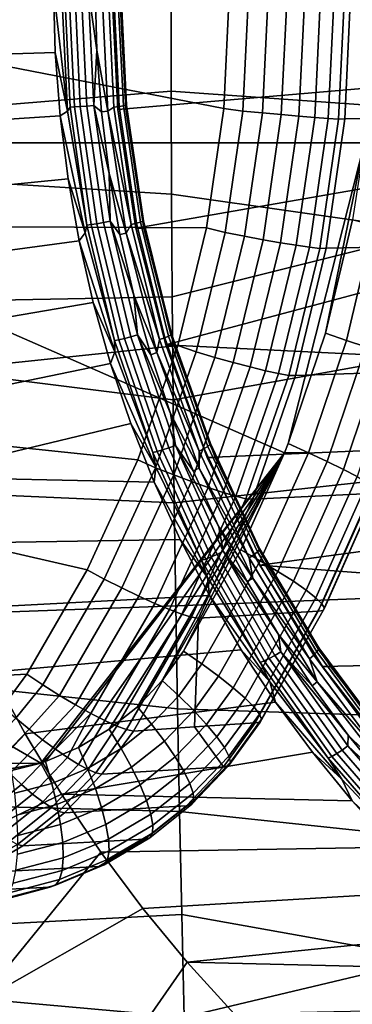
# Model space of a CAD drawing. Header units: metres. Extents: x -25 to 132, y -25 to 47.
# Tile 122 of 153: x 108.99 to 111.45, y -7.53 to -0.23. Entities that reach past the tile are written whole.
import ezdxf

# ---------------------------------------------------------------- set-up
doc = ezdxf.new("R2010")
doc.units = ezdxf.units.M
doc.layers.add('solid_12_061_031_XXX', color=7, linetype='CONTINUOUS')

msp = doc.modelspace()

# ---------------------------------------------------------------- linework, layer by layer
at = {"layer": 'solid_12_061_031_XXX'}
for points in [[(111.543243, -1.144053, 157.619675), (105.713997, -1.14501, 155.925186), (105.712578, 1.156506, 155.924835), (111.541809, 1.155554, 157.619293)], [(110.112045, -0.762275, 98.890549), (110.111069, 0, 98.893654), (104.831116, 0, 97.549614), (104.832008, -1.193828, 97.540985)], [(110.502136, -0.891467, 162.154953), (110.544884, 0.000455, 162.164154), (105.96682, -0.006978, 161.020294)], [(109.241875, 0, 74.82209), (109.254402, -0.475468, 74.82592), (107.580727, -0.527433, 74.314224), (107.568344, 0, 74.31044)], [(109.344513, -0.910515, 74.644325), (109.254402, -0.475468, 74.82592), (109.241875, 0, 74.82209)], [(109.344513, -0.910515, 74.644325), (109.241875, 0, 74.82209), (109.300354, 0, 74.630829)], [(109.344513, -0.910515, 74.644325), (109.300354, 0, 74.630829), (109.322006, 0, 74.583313), (109.363419, -0.881486, 74.595978)], [(109.355255, 0, 74.542992), (109.396576, -0.879525, 74.555626), (109.363419, -0.881486, 74.595978), (109.322006, 0, 74.583313)], [(109.397812, 0, 74.512665), (109.438988, -0.876405, 74.525253), (109.396576, -0.879525, 74.555626), (109.355255, 0, 74.542992)], [(109.446777, 0, 74.494392), (109.487762, -0.872339, 74.50692), (109.438988, -0.876405, 74.525253), (109.397812, 0, 74.512665)], [(109.498802, 0, 74.489433), (109.539566, -0.867605, 74.501892), (109.487762, -0.872339, 74.50692), (109.446777, 0, 74.494392)], [(109.498802, 0, 74.489433), (109.550087, 0, 74.498039), (109.561478, -0.45777, 74.501518)], [(109.498802, 0, 74.489433), (109.561478, -0.45777, 74.501518), (109.539566, -0.867605, 74.501892)], [(109.5979, 0, 74.512657), (109.643326, -0.910455, 74.526543), (109.561478, -0.45777, 74.501518), (109.550087, 0, 74.498039)], [(112.055977, -0.90138, 99.373268), (112.056396, 0, 99.377914), (110.111069, 0, 98.893654), (110.112045, -0.762275, 98.890549)], [(110.643982, -0.909773, 162.176163), (110.687805, 0.000047, 162.185532), (110.544884, 0.000455, 162.164154), (110.502136, -0.891467, 162.154953)], [(110.787857, -0.92341, 162.169632), (110.832329, 0.000047, 162.179062), (110.687805, 0.000047, 162.185532), (110.643982, -0.909773, 162.176163)], [(110.927856, -0.936107, 162.135483), (110.972923, 0.000048, 162.144974), (110.832329, 0.000047, 162.179062), (110.787857, -0.92341, 162.169632)], [(111.058784, -0.947392, 162.074982), (111.104347, 0.000049, 162.084518), (110.972923, 0.000048, 162.144974), (110.927856, -0.936107, 162.135483)], [(111.175758, -0.956845, 161.990387), (111.221725, 0.000049, 161.999954), (111.104347, 0.000049, 162.084518), (111.058784, -0.947392, 162.074982)], [(111.274429, -0.964113, 161.884842), (111.320686, 0.00005, 161.894424), (111.221725, 0.000049, 161.999954), (111.175758, -0.956845, 161.990387)], [(111.351128, -0.968928, 161.762283), (111.397545, 0.00005, 161.771866), (111.320686, 0.00005, 161.894424), (111.274429, -0.964113, 161.884842)], [(111.351128, -0.968928, 161.762283), (111.397957, -0.966674, 161.646027), (111.443817, 0.001667, 161.656204), (111.397545, 0.00005, 161.771866)], [(111.443817, 0.001667, 161.656204), (111.397957, -0.966674, 161.646027), (112.246117, -0.958252, 158.879761), (112.290466, -0.000013, 158.89209)], [(110.374092, -1.775761, 162.127151), (110.502136, -0.891467, 162.154953), (105.96682, -0.006978, 161.020294), (105.967194, -1.753115, 161.018799)], [(109.645416, 0, 74.534309), (109.688087, -0.879986, 74.547356), (109.643326, -0.910455, 74.526543), (109.5979, 0, 74.512657)], [(109.685738, 0, 74.567558), (109.72818, -0.875101, 74.580536), (109.688087, -0.879986, 74.547356), (109.645416, 0, 74.534309)], [(109.775482, -0.893718, 74.776085), (109.73069, 0, 74.76239), (109.672218, 0, 74.953651), (109.717857, -0.898534, 74.967606)], [(111.776085, 0, 75.59687), (111.815399, -0.716537, 75.608894), (109.717857, -0.898534, 74.967606), (109.672218, 0, 74.953651)], [(109.716064, 0, 74.610115), (109.758308, -0.870908, 74.623032), (109.72818, -0.875101, 74.580536), (109.685738, 0, 74.567558)], [(109.734337, 0, 74.659081), (109.776421, -0.867692, 74.671951), (109.758308, -0.870908, 74.623032), (109.716064, 0, 74.610115)], [(109.781281, -0.865673, 74.723946), (109.739296, 0, 74.711105), (109.73069, 0, 74.76239), (109.775482, -0.893718, 74.776085)], [(109.739296, 0, 74.711105), (109.781281, -0.865673, 74.723946), (109.776421, -0.867692, 74.671951), (109.734337, 0, 74.659081)], [(109.254402, -0.475468, 74.82592), (109.289925, -0.945825, 74.836777), (107.617867, -1.053815, 74.325577), (107.580727, -0.527433, 74.314224)], [(109.344513, -0.910515, 74.644325), (109.289925, -0.945825, 74.836777), (109.254402, -0.475468, 74.82592)], [(109.539566, -0.867605, 74.501892), (109.561478, -0.45777, 74.501518), (109.595764, -0.915658, 74.512009)], [(109.643326, -0.910455, 74.526543), (109.595764, -0.915658, 74.512009), (109.561478, -0.45777, 74.501518)], [(111.815399, -0.716537, 75.608894), (111.928574, -1.414037, 75.643494), (109.850891, -1.777645, 75.008278), (109.717857, -0.898534, 74.967606)], [(104.832008, -1.193828, 97.540985), (110.114998, -1.524828, 98.881218), (110.112045, -0.762275, 98.890549)], [(112.054352, -1.802647, 99.359268), (112.055977, -0.90138, 99.373268), (110.112045, -0.762275, 98.890549), (110.114998, -1.524828, 98.881218)], [(109.487762, -0.872339, 74.50692), (109.610313, -1.736277, 74.544388), (109.562111, -1.74437, 74.562889), (109.438988, -0.876405, 74.525253)], [(109.539566, -0.867605, 74.501892), (109.661453, -1.726854, 74.539154), (109.610313, -1.736277, 74.544388), (109.487762, -0.872339, 74.50692)], [(109.539566, -0.867605, 74.501892), (109.595764, -0.915658, 74.512009), (109.653008, -1.372061, 74.529503)], [(109.539566, -0.867605, 74.501892), (109.653008, -1.372061, 74.529503), (109.661453, -1.726854, 74.539154)], [(109.72818, -0.875101, 74.580536), (109.855064, -1.741223, 74.619324), (109.815689, -1.750942, 74.586365), (109.688087, -0.879986, 74.547356)], [(109.758308, -0.870908, 74.623032), (109.884583, -1.732879, 74.661636), (109.855064, -1.741223, 74.619324), (109.72818, -0.875101, 74.580536)], [(109.776421, -0.867692, 74.671951), (109.902229, -1.72648, 74.710411), (109.884583, -1.732879, 74.661636), (109.758308, -0.870908, 74.623032)], [(109.781281, -0.865673, 74.723946), (109.775482, -0.893718, 74.776085), (109.906807, -1.722463, 74.762321)], [(109.781281, -0.865673, 74.723946), (109.906807, -1.722463, 74.762321), (109.902229, -1.72648, 74.710411), (109.776421, -0.867692, 74.671951)], [(109.289925, -0.945825, 74.836777), (109.348442, -1.411071, 74.854668), (107.679611, -1.577331, 74.344452), (107.617867, -1.053815, 74.325577)], [(109.487251, -1.754483, 74.633842), (109.476532, -1.811687, 74.684692), (109.289925, -0.945825, 74.836777), (109.344513, -0.910515, 74.644325)], [(109.476532, -1.811687, 74.684692), (109.348442, -1.411071, 74.854668), (109.289925, -0.945825, 74.836777)], [(109.344513, -0.910515, 74.644325), (109.363419, -0.881486, 74.595978), (109.487251, -1.754483, 74.633842)], [(109.396576, -0.879525, 74.555626), (109.520134, -1.75058, 74.593407), (109.487251, -1.754483, 74.633842), (109.363419, -0.881486, 74.595978)], [(109.438988, -0.876405, 74.525253), (109.562111, -1.74437, 74.562889), (109.520134, -1.75058, 74.593407), (109.396576, -0.879525, 74.555626)], [(109.643326, -0.910455, 74.526543), (109.779892, -1.814938, 74.568298), (109.653008, -1.372061, 74.529503), (109.595764, -0.915658, 74.512009)], [(109.688087, -0.879986, 74.547356), (109.815689, -1.750942, 74.586365), (109.643326, -0.910455, 74.526543)], [(109.815689, -1.750942, 74.586365), (109.779892, -1.814938, 74.568298), (109.643326, -0.910455, 74.526543)], [(109.909363, -1.777645, 74.817017), (109.775482, -0.893718, 74.776085), (109.717857, -0.898534, 74.967606), (109.850891, -1.777645, 75.008278)], [(109.906807, -1.722463, 74.762321), (109.775482, -0.893718, 74.776085), (109.909363, -1.777645, 74.817017)], [(110.512886, -1.810985, 162.147949), (110.643982, -0.909773, 162.176163), (110.502136, -0.891467, 162.154953), (110.374092, -1.775761, 162.127151)], [(110.654823, -1.838111, 162.14122), (110.787857, -0.92341, 162.169632), (110.643982, -0.909773, 162.176163), (110.512886, -1.810985, 162.147949)], [(110.793076, -1.863361, 162.106903), (110.927856, -0.936107, 162.135483), (110.787857, -0.92341, 162.169632), (110.654823, -1.838111, 162.14122)], [(110.922493, -1.885795, 162.046265), (111.058784, -0.947392, 162.074982), (110.927856, -0.936107, 162.135483), (110.793076, -1.863361, 162.106903)], [(111.038254, -1.90458, 161.961578), (111.175758, -0.956845, 161.990387), (111.058784, -0.947392, 162.074982), (110.922493, -1.885795, 162.046265)], [(111.136063, -1.919015, 161.855957), (111.274429, -0.964113, 161.884842), (111.175758, -0.956845, 161.990387), (111.038254, -1.90458, 161.961578)], [(111.21228, -1.928565, 161.733368), (111.351128, -0.968928, 161.762283), (111.274429, -0.964113, 161.884842), (111.136063, -1.919015, 161.855957)], [(111.21228, -1.928565, 161.733368), (111.260345, -1.926922, 161.615295), (111.397957, -0.966674, 161.646027), (111.351128, -0.968928, 161.762283)], [(111.260345, -1.926922, 161.615295), (112.113449, -1.90764, 158.842972), (112.246117, -0.958252, 158.879761), (111.397957, -0.966674, 161.646027)], [(105.713997, -1.14501, 155.925186), (110.952614, -3.441798, 157.459381), (109.146561, -5.742649, 156.976151), (105.196716, -3.446609, 155.805695)], [(110.979568, -3.373599, 157.466629), (110.952614, -3.441798, 157.459381), (105.713997, -1.14501, 155.925186), (111.543243, -1.144053, 157.619675)], [(111.255539, -2.556159, 157.541168), (110.979568, -3.373599, 157.466629), (111.543243, -1.144053, 157.619675)], [(111.255539, -2.556159, 157.541168), (111.543243, -1.144053, 157.619675), (111.454124, -1.716454, 157.595261)], [(104.832008, -1.193828, 97.540985), (104.834679, -2.386821, 97.515106), (110.119904, -2.287604, 98.865669), (110.114998, -1.524828, 98.881218)], [(109.779892, -1.814938, 74.568298), (109.733116, -1.825309, 74.553993), (109.653008, -1.372061, 74.529503)], [(109.661453, -1.726854, 74.539154), (109.653008, -1.372061, 74.529503), (109.733116, -1.825309, 74.553993)], [(109.348442, -1.411071, 74.854668), (109.429955, -1.871205, 74.879585), (107.765869, -2.097167, 74.370827), (107.679611, -1.577331, 74.344452)], [(109.476532, -1.811687, 74.684692), (109.429955, -1.871205, 74.879585), (109.348442, -1.411071, 74.854668)], [(111.928574, -1.414037, 75.643494), (112.117027, -2.096396, 75.701111), (110.072746, -2.641977, 75.076111), (109.850891, -1.777645, 75.008278)], [(112.054352, -1.802647, 99.359268), (110.114998, -1.524828, 98.881218), (110.119904, -2.287604, 98.865669)], [(109.520134, -1.75058, 74.593407), (109.724754, -2.604776, 74.65596), (109.692329, -2.610584, 74.696533), (109.487251, -1.754483, 74.633842)], [(109.562111, -1.74437, 74.562889), (109.765999, -2.595536, 74.625229), (109.724754, -2.604776, 74.65596), (109.520134, -1.75058, 74.593407)], [(109.610313, -1.736277, 74.544388), (109.813255, -2.583494, 74.606438), (109.765999, -2.595536, 74.625229), (109.562111, -1.74437, 74.562889)], [(109.661453, -1.726854, 74.539154), (109.863297, -2.569473, 74.600868), (109.813255, -2.583494, 74.606438), (109.610313, -1.736277, 74.544388)], [(109.661453, -1.726854, 74.539154), (109.733116, -1.825309, 74.553993), (109.835854, -2.273748, 74.585403)], [(109.661453, -1.726854, 74.539154), (109.835854, -2.273748, 74.585403), (109.863297, -2.569473, 74.600868)], [(109.815689, -1.750942, 74.586365), (110.026894, -2.603931, 74.65094), (109.779892, -1.814938, 74.568298)], [(109.855064, -1.741223, 74.619324), (110.065094, -2.589478, 74.68354), (110.026894, -2.603931, 74.65094), (109.815689, -1.750942, 74.586365)], [(109.884583, -1.732879, 74.661636), (110.093613, -2.577069, 74.72554), (110.065094, -2.589478, 74.68354), (109.855064, -1.741223, 74.619324)], [(109.902229, -1.72648, 74.710411), (110.110489, -2.567553, 74.774078), (110.093613, -2.577069, 74.72554), (109.884583, -1.732879, 74.661636)], [(109.906807, -1.722463, 74.762321), (110.114571, -2.561579, 74.825844), (110.110489, -2.567553, 74.774078), (109.902229, -1.72648, 74.710411)], [(109.906807, -1.722463, 74.762321), (109.909363, -1.777645, 74.817017), (110.114571, -2.561579, 74.825844)], [(111.411209, -2.610337, 157.602493), (111.255539, -2.556159, 157.541168), (111.454124, -1.716454, 157.595261), (111.614227, -1.753589, 157.657928)], [(110.161568, -2.646123, 162.080215), (110.374092, -1.775761, 162.127151), (105.967194, -1.753115, 161.018799), (105.967979, -3.086209, 161.015671)], [(109.692329, -2.610584, 74.696533), (109.695061, -2.694268, 74.751503), (109.429955, -1.871205, 74.879585), (109.476532, -1.811687, 74.684692)], [(109.476532, -1.811687, 74.684692), (109.487251, -1.754483, 74.633842), (109.692329, -2.610584, 74.696533)], [(109.779892, -1.814938, 74.568298), (110.006355, -2.700388, 74.637535), (109.835854, -2.273748, 74.585403), (109.733116, -1.825309, 74.553993)], [(110.026894, -2.603931, 74.65094), (110.006355, -2.700388, 74.637535), (109.779892, -1.814938, 74.568298)], [(110.130875, -2.642095, 74.884743), (109.909363, -1.777645, 74.817017), (109.850891, -1.777645, 75.008278), (110.072746, -2.641977, 75.076111)], [(110.114571, -2.561579, 74.825844), (109.909363, -1.777645, 74.817017), (110.130875, -2.642095, 74.884743)], [(112.054352, -1.802647, 99.359268), (110.119904, -2.287604, 98.865669), (110.126785, -3.050572, 98.843887), (112.05175, -2.703562, 99.335976)], [(110.296242, -2.695065, 162.100449), (110.512886, -1.810985, 162.147949), (110.374092, -1.775761, 162.127151), (110.161568, -2.646123, 162.080215)], [(110.434998, -2.735389, 162.093369), (110.654823, -1.838111, 162.14122), (110.512886, -1.810985, 162.147949), (110.296242, -2.695065, 162.100449)], [(111.761597, -1.785884, 157.748657), (111.554916, -2.65839, 157.692093), (111.411209, -2.610337, 157.602493), (111.614227, -1.753589, 157.657928)], [(109.429955, -1.871205, 74.879585), (109.535034, -2.328061, 74.911713), (107.876442, -2.612079, 74.404633), (107.765869, -2.097167, 74.370827)], [(109.695061, -2.694268, 74.751503), (109.535034, -2.328061, 74.911713), (109.429955, -1.871205, 74.879585)], [(110.570358, -2.772908, 162.058746), (110.793076, -1.863361, 162.106903), (110.654823, -1.838111, 162.14122), (110.434998, -2.735389, 162.093369)], [(110.697281, -2.806227, 161.997849), (110.922493, -1.885795, 162.046265), (110.793076, -1.863361, 162.106903), (110.570358, -2.772908, 162.058746)], [(110.81105, -2.834107, 161.912949), (111.038254, -1.90458, 161.961578), (110.922493, -1.885795, 162.046265), (110.697281, -2.806227, 161.997849)], [(110.90744, -2.85551, 161.807205), (111.136063, -1.919015, 161.855957), (111.038254, -1.90458, 161.961578), (110.81105, -2.834107, 161.912949)], [(110.982849, -2.86964, 161.68457), (111.21228, -1.928565, 161.733368), (111.136063, -1.919015, 161.855957), (110.90744, -2.85551, 161.807205)], [(110.982849, -2.86964, 161.68457), (111.032234, -2.869951, 161.563522), (111.260345, -1.926922, 161.615295), (111.21228, -1.928565, 161.733368)], [(111.032234, -2.869951, 161.563522), (111.893623, -2.839407, 158.782364), (112.113449, -1.90764, 158.842972), (111.260345, -1.926922, 161.615295)], [(112.117027, -2.096396, 75.701111), (112.378105, -2.756288, 75.78093), (110.072746, -2.641977, 75.076111)], [(104.834679, -2.386821, 97.515106), (110.126785, -3.050572, 98.843887), (110.119904, -2.287604, 98.865669)], [(109.535034, -2.328061, 74.911713), (109.66349, -2.781028, 74.950989), (108.011002, -3.120542, 74.44577), (107.876442, -2.612079, 74.404633)], [(109.695061, -2.694268, 74.751503), (109.66349, -2.781028, 74.950989), (109.535034, -2.328061, 74.911713)], [(110.006355, -2.700388, 74.637535), (109.960876, -2.715818, 74.623627), (109.835854, -2.273748, 74.585403)], [(109.863297, -2.569473, 74.600868), (109.835854, -2.273748, 74.585403), (109.960876, -2.715818, 74.623627)], [(104.834679, -2.386821, 97.515106), (104.839127, -3.578793, 97.472), (110.135628, -3.813697, 98.81588), (110.126785, -3.050572, 98.843887)], [(109.724754, -2.604776, 74.65596), (110.008446, -3.433887, 74.742699), (109.976654, -3.441543, 74.783463), (109.692329, -2.610584, 74.696533)], [(109.695061, -2.694268, 74.751503), (109.692329, -2.610584, 74.696533), (109.976654, -3.441543, 74.783463)], [(109.765999, -2.595536, 74.625229), (110.048691, -3.421705, 74.711655), (110.008446, -3.433887, 74.742699), (109.724754, -2.604776, 74.65596)], [(109.813255, -2.583494, 74.606438), (110.094635, -3.40583, 74.692459), (110.048691, -3.421705, 74.711655), (109.765999, -2.595536, 74.625229)], [(109.863297, -2.569473, 74.600868), (110.14315, -3.387346, 74.686424), (110.094635, -3.40583, 74.692459), (109.813255, -2.583494, 74.606438)], [(109.863297, -2.569473, 74.600868), (109.960876, -2.715818, 74.623627), (110.10778, -3.150207, 74.668541)], [(109.863297, -2.569473, 74.600868), (110.10778, -3.150207, 74.668541), (110.14315, -3.387346, 74.686424)], [(110.026894, -2.603931, 74.65094), (110.319534, -3.4302, 74.74041), (110.006355, -2.700388, 74.637535)], [(110.065094, -2.589478, 74.68354), (110.356117, -3.41116, 74.772514), (110.319534, -3.4302, 74.74041), (110.026894, -2.603931, 74.65094)], [(110.093613, -2.577069, 74.72554), (110.383232, -3.394814, 74.814095), (110.356117, -3.41116, 74.772514), (110.065094, -2.589478, 74.68354)], [(110.110489, -2.567553, 74.774078), (110.39904, -3.382278, 74.862305), (110.383232, -3.394814, 74.814095), (110.093613, -2.577069, 74.72554)], [(110.114571, -2.561579, 74.825844), (110.402458, -3.374409, 74.913857), (110.39904, -3.382278, 74.862305), (110.110489, -2.567553, 74.774078)], [(110.114571, -2.561579, 74.825844), (110.130875, -2.642095, 74.884743), (110.402458, -3.374409, 74.913857)], [(111.129318, -3.44315, 157.526154), (110.979568, -3.373599, 157.466629), (111.255539, -2.556159, 157.541168), (111.411209, -2.610337, 157.602493)], [(111.554916, -2.65839, 157.692093), (111.26796, -3.506504, 157.614212), (111.129318, -3.44315, 157.526154), (111.411209, -2.610337, 157.602493)], [(109.866074, -3.494462, 162.013351), (110.161568, -2.646123, 162.080215), (105.967979, -3.086209, 161.015671)], [(109.976654, -3.441543, 74.783463), (109.997864, -3.549203, 74.844078), (109.66349, -2.781028, 74.950989), (109.695061, -2.694268, 74.751503)], [(109.996483, -3.553709, 162.033066), (110.296242, -2.695065, 162.100449), (110.161568, -2.646123, 162.080215), (109.866074, -3.494462, 162.013351)], [(110.130836, -3.606802, 162.025436), (110.434998, -2.735389, 162.093369), (110.296242, -2.695065, 162.100449), (109.996483, -3.553709, 162.033066)], [(110.437576, -3.477598, 74.978508), (110.130875, -2.642095, 74.884743), (110.072746, -2.641977, 75.076111), (110.379105, -3.477598, 75.169769)], [(112.378105, -2.756288, 75.78093), (112.706573, -3.377209, 75.881348), (110.379105, -3.477598, 75.169769), (110.072746, -2.641977, 75.076111)], [(110.402458, -3.374409, 74.913857), (110.130875, -2.642095, 74.884743), (110.437576, -3.477598, 74.978508)], [(111.68071, -2.703265, 157.806778), (111.389069, -3.565654, 157.727463), (111.26796, -3.506504, 157.614212), (111.554916, -2.65839, 157.692093)], [(110.006355, -2.700388, 74.637535), (110.319901, -3.5556, 74.733398), (110.10778, -3.150207, 74.668541), (109.960876, -2.715818, 74.623627)], [(110.319534, -3.4302, 74.74041), (110.319901, -3.5556, 74.733398), (110.006355, -2.700388, 74.637535)], [(112.05175, -2.703562, 99.335976), (110.126785, -3.050572, 98.843887), (110.135628, -3.813697, 98.81588), (112.04818, -3.603881, 99.303429)], [(110.262207, -3.656176, 161.990295), (110.570358, -2.772908, 162.058746), (110.434998, -2.735389, 162.093369), (110.130836, -3.606802, 162.025436)], [(110.385696, -3.699992, 161.928986), (110.697281, -2.806227, 161.997849), (110.570358, -2.772908, 162.058746), (110.262207, -3.656176, 161.990295)], [(111.784683, -2.743572, 157.942993), (111.488876, -3.618766, 157.862396), (111.389069, -3.565654, 157.727463), (111.68071, -2.703265, 157.806778)], [(109.66349, -2.781028, 74.950989), (109.814178, -3.226439, 74.997055), (108.169258, -3.621472, 74.494156), (108.011002, -3.120542, 74.44577)], [(109.997864, -3.549203, 74.844078), (109.814178, -3.226439, 74.997055), (109.66349, -2.781028, 74.950989)], [(110.496712, -3.736621, 161.843765), (110.81105, -2.834107, 161.912949), (110.697281, -2.806227, 161.997849), (110.385696, -3.699992, 161.928986)], [(110.591125, -3.7647, 161.737823), (110.90744, -2.85551, 161.807205), (110.81105, -2.834107, 161.912949), (110.496712, -3.736621, 161.843765)], [(110.715881, -3.786613, 161.490158), (111.588562, -3.744958, 158.698883), (111.893623, -2.839407, 158.782364), (111.032234, -2.869951, 161.563522)], [(110.665421, -3.783185, 161.615067), (110.982849, -2.86964, 161.68457), (110.90744, -2.85551, 161.807205), (110.591125, -3.7647, 161.737823)], [(110.665421, -3.783185, 161.615067), (110.715881, -3.786613, 161.490158), (111.032234, -2.869951, 161.563522), (110.982849, -2.86964, 161.68457)], [(109.49128, -4.310504, 161.925964), (109.866074, -3.494462, 162.013351), (105.967979, -3.086209, 161.015671), (105.968307, -3.499247, 161.014359)], [(110.319901, -3.5556, 74.733398), (110.276215, -3.575917, 74.720039), (110.10778, -3.150207, 74.668541)], [(110.14315, -3.387346, 74.686424), (110.10778, -3.150207, 74.668541), (110.276215, -3.575917, 74.720039)], [(109.814178, -3.226439, 74.997055), (109.98597, -3.66063, 75.049576), (108.169258, -3.621472, 74.494156)], [(109.997864, -3.549203, 74.844078), (109.98597, -3.66063, 75.049576), (109.814178, -3.226439, 74.997055)], [(110.048691, -3.421705, 74.711655), (110.407463, -4.214922, 74.821342), (110.3685, -4.229927, 74.852776), (110.008446, -3.433887, 74.742699)], [(110.094635, -3.40583, 74.692459), (110.451744, -4.195367, 74.801643), (110.407463, -4.214922, 74.821342), (110.048691, -3.421705, 74.711655)], [(110.14315, -3.387346, 74.686424), (110.498314, -4.172597, 74.795013), (110.451744, -4.195367, 74.801643), (110.094635, -3.40583, 74.692459)], [(110.14315, -3.387346, 74.686424), (110.276215, -3.575917, 74.720039), (110.465782, -3.991955, 74.777992)], [(110.14315, -3.387346, 74.686424), (110.465782, -3.991955, 74.777992), (110.498314, -4.172597, 74.795013)], [(110.356117, -3.41116, 74.772514), (110.725136, -4.19784, 74.885338), (110.69062, -4.221271, 74.853859), (110.319534, -3.4302, 74.74041)], [(110.383232, -3.394814, 74.814095), (110.750488, -4.177724, 74.926369), (110.725136, -4.19784, 74.885338), (110.356117, -3.41116, 74.772514)], [(112.706573, -3.377209, 75.881348), (113.101952, -3.960144, 76.002228), (110.767967, -4.274808, 75.288658), (110.379105, -3.477598, 75.169769)], [(110.39904, -3.382278, 74.862305), (110.764938, -4.162297, 74.974167), (110.750488, -4.177724, 74.926369), (110.383232, -3.394814, 74.814095)], [(110.402458, -3.374409, 74.913857), (110.767502, -4.152613, 75.025459), (110.764938, -4.162297, 74.974167), (110.39904, -3.382278, 74.862305)], [(110.402458, -3.374409, 74.913857), (110.437576, -3.477598, 74.978508), (110.767502, -4.152613, 75.025459)], [(111.129318, -3.44315, 157.526154), (110.952614, -3.441798, 157.459381), (110.979568, -3.373599, 157.466629)], [(105.196716, -3.446609, 155.805695), (109.146561, -5.742649, 156.976151), (103.607697, -5.748774, 155.420593)], [(109.042732, -5.084294, 161.817688), (109.49128, -4.310504, 161.925964), (105.968307, -3.499247, 161.014359), (105.970154, -5.245368, 161.006943)], [(109.182686, -5.730609, 156.986053), (109.146561, -5.742649, 156.976151), (110.952614, -3.441798, 157.459381)], [(109.425758, -5.627509, 157.052353), (109.182686, -5.730609, 156.986053), (110.952614, -3.441798, 157.459381)], [(109.653526, -5.491322, 157.113998), (109.425758, -5.627509, 157.052353), (110.952614, -3.441798, 157.459381)], [(109.617012, -4.37917, 161.945038), (109.996483, -3.553709, 162.033066), (109.866074, -3.494462, 162.013351), (109.49128, -4.310504, 161.925964)], [(109.86174, -5.324604, 157.169937), (109.653526, -5.491322, 157.113998), (110.952614, -3.441798, 157.459381)], [(110.046593, -5.130415, 157.219223), (109.86174, -5.324604, 157.169937), (110.952614, -3.441798, 157.459381)], [(110.008446, -3.433887, 74.742699), (110.3685, -4.229927, 74.852776), (110.337509, -4.239358, 74.893784), (109.976654, -3.441543, 74.783463)], [(109.997864, -3.549203, 74.844078), (109.976654, -3.441543, 74.783463), (110.337509, -4.239358, 74.893784)], [(110.046593, -5.130415, 157.219223), (110.952614, -3.441798, 157.459381), (110.204575, -4.912503, 157.260925)], [(110.952614, -3.441798, 157.459381), (110.628273, -4.16153, 157.372757), (110.204575, -4.912503, 157.260925)], [(110.319534, -3.4302, 74.74041), (110.69062, -4.221271, 74.853859), (110.319901, -3.5556, 74.733398)], [(110.826118, -4.275, 75.097298), (110.437576, -3.477598, 74.978508), (110.379105, -3.477598, 75.169769), (110.767967, -4.274808, 75.288658)], [(110.767502, -4.152613, 75.025459), (110.437576, -3.477598, 74.978508), (110.826118, -4.275, 75.097298)], [(111.129318, -3.44315, 157.526154), (110.770935, -4.244265, 157.43013), (110.628273, -4.16153, 157.372757), (110.952614, -3.441798, 157.459381)], [(111.26796, -3.506504, 157.614212), (110.903168, -4.322327, 157.516205), (110.770935, -4.244265, 157.43013), (111.129318, -3.44315, 157.526154)], [(109.745819, -4.444482, 161.936569), (110.130836, -3.606802, 162.025436), (109.996483, -3.553709, 162.033066), (109.617012, -4.37917, 161.945038)], [(110.337509, -4.239358, 74.893784), (110.381821, -4.367718, 74.961464), (109.98597, -3.66063, 75.049576), (109.997864, -3.549203, 74.844078)], [(110.319901, -3.5556, 74.733398), (110.717384, -4.372146, 74.854919), (110.465782, -3.991955, 74.777992), (110.276215, -3.575917, 74.720039)], [(110.69062, -4.221271, 74.853859), (110.717384, -4.372146, 74.854919), (110.319901, -3.5556, 74.733398)], [(111.389069, -3.565654, 157.727463), (111.018341, -4.395191, 157.62764), (110.903168, -4.322327, 157.516205), (111.26796, -3.506504, 157.614212)], [(111.488876, -3.618766, 157.862396), (111.112885, -4.460598, 157.760956), (111.018341, -4.395191, 157.62764), (111.389069, -3.565654, 157.727463)], [(104.839127, -3.578793, 97.472), (104.845345, -4.769557, 97.411682), (110.146439, -4.576807, 98.781647), (110.135628, -3.813697, 98.81588)], [(109.98597, -3.66063, 75.049576), (110.179588, -4.084657, 75.108772), (108.350929, -4.11396, 74.549698), (108.169258, -3.621472, 74.494156)], [(109.872139, -4.505173, 161.900696), (110.262207, -3.656176, 161.990295), (110.130836, -3.606802, 162.025436), (109.745819, -4.444482, 161.936569)], [(112.04818, -3.603881, 99.303429), (110.135628, -3.813697, 98.81588), (110.146439, -4.576807, 98.781647), (112.043678, -4.503362, 99.261642)], [(111.564293, -3.664194, 158.014832), (111.183868, -4.516522, 157.912018), (111.112885, -4.460598, 157.760956), (111.488876, -3.618766, 157.862396)], [(109.991287, -4.558985, 161.83876), (110.385696, -3.699992, 161.928986), (110.262207, -3.656176, 161.990295), (109.872139, -4.505173, 161.900696)], [(110.381821, -4.367718, 74.961464), (110.179588, -4.084657, 75.108772), (109.98597, -3.66063, 75.049576)], [(110.098824, -4.603916, 161.753036), (110.496712, -3.736621, 161.843765), (110.385696, -3.699992, 161.928986), (109.991287, -4.558985, 161.83876)], [(111.612984, -3.70053, 158.180054), (111.229095, -4.56123, 158.076172), (111.183868, -4.516522, 157.912018), (111.564293, -3.664194, 158.014832)], [(111.633438, -3.726649, 158.352936), (111.247162, -4.593336, 158.248322), (111.229095, -4.56123, 158.076172), (111.612984, -3.70053, 158.180054)], [(110.190742, -4.638293, 161.646759), (110.591125, -3.7647, 161.737823), (110.496712, -3.736621, 161.843765), (110.098824, -4.603916, 161.753036)], [(110.263626, -4.660839, 161.523834), (110.665421, -3.783185, 161.615067), (110.591125, -3.7647, 161.737823), (110.190742, -4.638293, 161.646759)], [(110.263626, -4.660839, 161.523834), (110.31456, -4.668048, 161.39447), (110.715881, -3.786613, 161.490158), (110.665421, -3.783185, 161.615067)], [(110.31456, -4.668048, 161.39447), (111.200951, -4.615952, 158.593842), (111.588562, -3.744958, 158.698883), (110.715881, -3.786613, 161.490158)], [(111.237503, -4.611845, 158.423111), (111.625023, -3.74174, 158.528137), (111.588562, -3.744958, 158.698883), (111.200951, -4.615952, 158.593842)], [(111.625023, -3.74174, 158.528137), (111.237503, -4.611845, 158.423111), (111.247162, -4.593336, 158.248322), (111.633438, -3.726649, 158.352936)], [(110.717384, -4.372146, 74.854919), (110.675964, -4.39713, 74.842255), (110.465782, -3.991955, 74.777992)], [(110.498314, -4.172597, 74.795013), (110.465782, -3.991955, 74.777992), (110.675964, -4.39713, 74.842255)], [(113.101952, -3.960144, 76.002228), (113.553932, -4.488934, 76.140411), (110.767967, -4.274808, 75.288658)], [(110.179588, -4.084657, 75.108772), (110.395302, -4.499798, 75.174721), (108.555328, -4.596151, 74.61219), (108.350929, -4.11396, 74.549698)], [(110.381821, -4.367718, 74.961464), (110.395302, -4.499798, 75.174721), (110.179588, -4.084657, 75.108772)], [(110.767502, -4.152613, 75.025459), (111.205971, -4.888206, 75.159515), (111.20443, -4.899605, 75.108536), (110.764938, -4.162297, 74.974167)], [(110.767502, -4.152613, 75.025459), (110.826118, -4.275, 75.097298), (111.205971, -4.888206, 75.159515)], [(110.770935, -4.244265, 157.43013), (110.339203, -5.006144, 157.315796), (110.204575, -4.912503, 157.260925), (110.628273, -4.16153, 157.372757)], [(110.3685, -4.229927, 74.852776), (110.80143, -4.985231, 74.98513), (110.7714, -4.996346, 75.026443), (110.337509, -4.239358, 74.893784)], [(110.407463, -4.214922, 74.821342), (110.83886, -4.967546, 74.953232), (110.80143, -4.985231, 74.98513), (110.3685, -4.229927, 74.852776)], [(110.451744, -4.195367, 74.801643), (110.881134, -4.944499, 74.932922), (110.83886, -4.967546, 74.953232), (110.407463, -4.214922, 74.821342)], [(110.498314, -4.172597, 74.795013), (110.925377, -4.917664, 74.925575), (110.881134, -4.944499, 74.932922), (110.451744, -4.195367, 74.801643)], [(110.498314, -4.172597, 74.795013), (110.675964, -4.39713, 74.842255), (110.906151, -4.790233, 74.912628)], [(110.498314, -4.172597, 74.795013), (110.906151, -4.790233, 74.912628), (110.925377, -4.917664, 74.925575)], [(110.725136, -4.19784, 74.885338), (111.168381, -4.941444, 75.020844), (111.13633, -4.969026, 74.990128), (110.69062, -4.221271, 74.853859)], [(110.69062, -4.221271, 74.853859), (111.13633, -4.969026, 74.990128), (110.717384, -4.372146, 74.854919)], [(110.750488, -4.177724, 74.926369), (111.191605, -4.917765, 75.061234), (111.168381, -4.941444, 75.020844), (110.725136, -4.19784, 74.885338)], [(110.764938, -4.162297, 74.974167), (111.20443, -4.899605, 75.108536), (111.191605, -4.917765, 75.061234), (110.750488, -4.177724, 74.926369)], [(110.381821, -4.367718, 74.961464), (110.337509, -4.239358, 74.893784), (110.7714, -4.996346, 75.026443)], [(110.903168, -4.322327, 157.516205), (110.463737, -5.098192, 157.399506), (110.339203, -5.006144, 157.315796), (110.770935, -4.244265, 157.43013)], [(111.292244, -5.025564, 75.239807), (110.826118, -4.275, 75.097298), (110.767967, -4.274808, 75.288658), (111.233772, -5.025564, 75.431068)], [(113.553932, -4.488934, 76.140411), (114.063637, -4.965185, 76.296249), (111.233772, -5.025564, 75.431068), (110.767967, -4.274808, 75.288658)], [(111.205971, -4.888206, 75.159515), (110.826118, -4.275, 75.097298), (111.292244, -5.025564, 75.239807)], [(109.162102, -5.163701, 161.835663), (109.617012, -4.37917, 161.945038), (109.49128, -4.310504, 161.925964), (109.042732, -5.084294, 161.817688)], [(110.7714, -4.996346, 75.026443), (110.842995, -5.141414, 75.102463), (110.395302, -4.499798, 75.174721), (110.381821, -4.367718, 74.961464)], [(111.018341, -4.395191, 157.62764), (110.571793, -5.184097, 157.508759), (110.463737, -5.098192, 157.399506), (110.903168, -4.322327, 157.516205)], [(110.717384, -4.372146, 74.854919), (111.194359, -5.14077, 75.00074), (110.906151, -4.790233, 74.912628), (110.675964, -4.39713, 74.842255)], [(111.13633, -4.969026, 74.990128), (111.194359, -5.14077, 75.00074), (110.717384, -4.372146, 74.854919)], [(109.284279, -5.240561, 161.826035), (109.745819, -4.444482, 161.936569), (109.617012, -4.37917, 161.945038), (109.162102, -5.163701, 161.835663)], [(109.404587, -5.311918, 161.789108), (109.872139, -4.505173, 161.900696), (109.745819, -4.444482, 161.936569), (109.284279, -5.240561, 161.826035)], [(111.112885, -4.460598, 157.760956), (110.660034, -5.261196, 157.640121), (110.571793, -5.184097, 157.508759), (111.018341, -4.395191, 157.62764)], [(110.395302, -4.499798, 75.174721), (110.631256, -4.902714, 75.246864), (108.782234, -5.067528, 74.681557), (108.555328, -4.596151, 74.61219)], [(109.518539, -5.375116, 161.726273), (109.991287, -4.558985, 161.83876), (109.872139, -4.505173, 161.900696), (109.404587, -5.311918, 161.789108)], [(112.038246, -5.401764, 99.21064), (112.043678, -4.503362, 99.261642), (110.146439, -4.576807, 98.781647), (110.159218, -5.339736, 98.74118)], [(110.842995, -5.141414, 75.102463), (110.631256, -4.902714, 75.246864), (110.395302, -4.499798, 75.174721)], [(111.183868, -4.516522, 157.912018), (110.725723, -5.3271, 157.789566), (110.660034, -5.261196, 157.640121), (111.112885, -4.460598, 157.760956)], [(111.229095, -4.56123, 158.076172), (110.766815, -5.379767, 157.952438), (110.725723, -5.3271, 157.789566), (111.183868, -4.516522, 157.912018)], [(104.845345, -4.769557, 97.411682), (110.159218, -5.339736, 98.74118), (110.146439, -4.576807, 98.781647)], [(109.621902, -5.427805, 161.639847), (110.098824, -4.603916, 161.753036), (109.991287, -4.558985, 161.83876), (109.518539, -5.375116, 161.726273)], [(111.247162, -4.593336, 158.248322), (110.782043, -5.417564, 158.123703), (110.766815, -5.379767, 157.952438), (111.229095, -4.56123, 158.076172)], [(111.237503, -4.611845, 158.423111), (110.770935, -5.439321, 158.298035), (110.782043, -5.417564, 158.123703), (111.247162, -4.593336, 158.248322)], [(109.710823, -5.468022, 161.533066), (110.190742, -4.638293, 161.646759), (110.098824, -4.603916, 161.753036), (109.621902, -5.427805, 161.639847)], [(109.782005, -5.494274, 161.409882), (110.263626, -4.660839, 161.523834), (110.190742, -4.638293, 161.646759), (109.710823, -5.468022, 161.533066)], [(110.263626, -4.660839, 161.523834), (109.782005, -5.494274, 161.409882), (109.832535, -5.505572, 161.275879), (110.31456, -4.668048, 161.39447)], [(110.31456, -4.668048, 161.39447), (109.832535, -5.505572, 161.275879), (110.284851, -5.474882, 159.867996)], [(110.284851, -5.474882, 159.867996), (110.73423, -5.444398, 158.468689), (111.200951, -4.615952, 158.593842), (110.31456, -4.668048, 161.39447)], [(110.770935, -5.439321, 158.298035), (111.237503, -4.611845, 158.423111), (111.200951, -4.615952, 158.593842), (110.73423, -5.444398, 158.468689)], [(104.845345, -4.769557, 97.411682), (104.853317, -5.958926, 97.334167), (110.173958, -6.102502, 98.694489), (110.159218, -5.339736, 98.74118)], [(111.194359, -5.14077, 75.00074), (111.155663, -5.170146, 74.988914), (110.906151, -4.790233, 74.912628)], [(110.925377, -4.917664, 74.925575), (110.906151, -4.790233, 74.912628), (111.155663, -5.170146, 74.988914)], [(111.205971, -4.888206, 75.159515), (111.713348, -5.573638, 75.314636), (111.71299, -5.586637, 75.264015), (111.20443, -4.899605, 75.108536)], [(111.205971, -4.888206, 75.159515), (111.292244, -5.025564, 75.239807), (111.713348, -5.573638, 75.314636)], [(110.631256, -4.902714, 75.246864), (110.88562, -5.290067, 75.324631), (109.030983, -5.526683, 74.757607), (108.782234, -5.067528, 74.681557)], [(110.169037, -5.243954, 157.271301), (110.046593, -5.130415, 157.219223), (110.204575, -4.912503, 157.260925), (110.339203, -5.006144, 157.315796)], [(110.842995, -5.141414, 75.102463), (110.88562, -5.290067, 75.324631), (110.631256, -4.902714, 75.246864)], [(110.881134, -4.944499, 74.932922), (111.378677, -5.646014, 75.085037), (111.338722, -5.672331, 75.106056), (110.83886, -4.967546, 74.953232)], [(110.925377, -4.917664, 74.925575), (111.420219, -5.615371, 75.076866), (111.378677, -5.646014, 75.085037), (110.881134, -4.944499, 74.932922)], [(110.925377, -4.917664, 74.925575), (111.155663, -5.170146, 74.988914), (111.423836, -5.535847, 75.0709)], [(110.925377, -4.917664, 74.925575), (111.423836, -5.535847, 75.0709), (111.420219, -5.615371, 75.076866)], [(111.168381, -4.941444, 75.020844), (111.68129, -5.634343, 75.177658), (111.6521, -5.665792, 75.14782), (111.13633, -4.969026, 74.990128)], [(111.191605, -4.917765, 75.061234), (111.702057, -5.607343, 75.217293), (111.68129, -5.634343, 75.177658), (111.168381, -4.941444, 75.020844)], [(111.20443, -4.899605, 75.108536), (111.71299, -5.586637, 75.264015), (111.702057, -5.607343, 75.217293), (111.191605, -4.917765, 75.061234)], [(110.279404, -5.353611, 157.351227), (110.169037, -5.243954, 157.271301), (110.339203, -5.006144, 157.315796), (110.463737, -5.098192, 157.399506)], [(110.80143, -4.985231, 74.98513), (111.30307, -5.692524, 75.138504), (111.274162, -5.705216, 75.180153), (110.7714, -4.996346, 75.026443)], [(110.842995, -5.141414, 75.102463), (110.7714, -4.996346, 75.026443), (111.274162, -5.705216, 75.180153)], [(110.83886, -4.967546, 74.953232), (111.338722, -5.672331, 75.106056), (111.30307, -5.692524, 75.138504), (110.80143, -4.985231, 74.98513)], [(111.13633, -4.969026, 74.990128), (111.6521, -5.665792, 75.14782), (111.194359, -5.14077, 75.00074)], [(114.063637, -4.965185, 76.296249), (114.616783, -5.375801, 76.465363), (111.772644, -5.720809, 75.595818), (111.233772, -5.025564, 75.431068)], [(111.830841, -5.721066, 75.404472), (111.292244, -5.025564, 75.239807), (111.233772, -5.025564, 75.431068), (111.772644, -5.720809, 75.595818)], [(111.713348, -5.573638, 75.314636), (111.292244, -5.025564, 75.239807), (111.830841, -5.721066, 75.404472)], [(108.864639, -5.324503, 161.773346), (109.042732, -5.084294, 161.817688), (105.970154, -5.245368, 161.006943)], [(108.03759, -6.574573, 75.208565), (107.475769, -5.575357, 75.036797), (108.782234, -5.067528, 74.681557), (109.030983, -5.526683, 74.757607)], [(109.162102, -5.163701, 161.835663), (109.042732, -5.084294, 161.817688), (108.864639, -5.324503, 161.773346), (108.96096, -5.409182, 161.7883)], [(110.374344, -5.456022, 157.456543), (110.279404, -5.353611, 157.351227), (110.463737, -5.098192, 157.399506), (110.571793, -5.184097, 157.508759)], [(108.96096, -5.409182, 161.7883), (109.060112, -5.491596, 161.781326), (109.284279, -5.240561, 161.826035), (109.162102, -5.163701, 161.835663)], [(109.967735, -5.454425, 157.21756), (109.86174, -5.324604, 157.169937), (110.046593, -5.130415, 157.219223), (110.169037, -5.243954, 157.271301)], [(111.274162, -5.705216, 75.180153), (111.376663, -5.862352, 75.265617), (110.88562, -5.290067, 75.324631), (110.842995, -5.141414, 75.102463)], [(111.194359, -5.14077, 75.00074), (111.745491, -5.852922, 75.169243), (111.423836, -5.535847, 75.0709), (111.155663, -5.170146, 74.988914)], [(111.6521, -5.665792, 75.14782), (111.745491, -5.852922, 75.169243), (111.194359, -5.14077, 75.00074)], [(109.060112, -5.491596, 161.781326), (109.159157, -5.569295, 161.75264), (109.404587, -5.311918, 161.789108), (109.284279, -5.240561, 161.826035)], [(110.062286, -5.579851, 157.292969), (109.967735, -5.454425, 157.21756), (110.169037, -5.243954, 157.271301), (110.279404, -5.353611, 157.351227)], [(110.450943, -5.548054, 157.584061), (110.374344, -5.456022, 157.456543), (110.571793, -5.184097, 157.508759), (110.660034, -5.261196, 157.640121)], [(110.88562, -5.290067, 75.324631), (111.159317, -5.662734, 75.40831), (109.300873, -5.972361, 74.840126), (109.030983, -5.526683, 74.757607)], [(109.159157, -5.569295, 161.75264), (109.255173, -5.639977, 161.703064), (109.518539, -5.375116, 161.726273), (109.404587, -5.311918, 161.789108)], [(109.741158, -5.634868, 157.156647), (109.653526, -5.491322, 157.113998), (109.86174, -5.324604, 157.169937), (109.967735, -5.454425, 157.21756)], [(110.506851, -5.626892, 157.729843), (110.450943, -5.548054, 157.584061), (110.660034, -5.261196, 157.640121), (110.725723, -5.3271, 157.789566)], [(110.540367, -5.690122, 157.88945), (110.506851, -5.626892, 157.729843), (110.725723, -5.3271, 157.789566), (110.766815, -5.379767, 157.952438)], [(111.376663, -5.862352, 75.265617), (111.159317, -5.662734, 75.40831), (110.88562, -5.290067, 75.324631)], [(109.345306, -5.701546, 161.634094), (109.518539, -5.375116, 161.726273), (109.255173, -5.639977, 161.703064)], [(109.42688, -5.752179, 161.54776), (109.621902, -5.427805, 161.639847), (109.518539, -5.375116, 161.726273), (109.345306, -5.701546, 161.634094)], [(110.142517, -5.69708, 157.393845), (110.062286, -5.579851, 157.292969), (110.279404, -5.353611, 157.351227), (110.374344, -5.456022, 157.456543)], [(112.031914, -6.298845, 99.150452), (112.038246, -5.401764, 99.21064), (110.159218, -5.339736, 98.74118), (110.173958, -6.102502, 98.694489)], [(110.550468, -5.735811, 158.057983), (110.540367, -5.690122, 157.88945), (110.766815, -5.379767, 157.952438), (110.782043, -5.417564, 158.123703)], [(108.96096, -5.409182, 161.7883), (108.741142, -5.636864, 161.7323), (108.829254, -5.731523, 161.722244), (109.060112, -5.491596, 161.781326)], [(109.49749, -5.790373, 161.44664), (109.710823, -5.468022, 161.533066), (109.621902, -5.427805, 161.639847), (109.42688, -5.752179, 161.54776)], [(109.555031, -5.814998, 161.33371), (109.782005, -5.494274, 161.409882), (109.710823, -5.468022, 161.533066), (109.49749, -5.790373, 161.44664)], [(109.818008, -5.773604, 157.227005), (109.741158, -5.634868, 157.156647), (109.967735, -5.454425, 157.21756), (110.062286, -5.579851, 157.292969)], [(110.205994, -5.802555, 157.517136), (110.142517, -5.69708, 157.393845), (110.374344, -5.456022, 157.456543), (110.450943, -5.548054, 157.584061)], [(110.499893, -5.769554, 158.401123), (110.73423, -5.444398, 158.468689), (110.284851, -5.474882, 159.867996)], [(110.770935, -5.439321, 158.298035), (110.73423, -5.444398, 158.468689), (110.499893, -5.769554, 158.401123), (110.536835, -5.762561, 158.230301)], [(110.536835, -5.762561, 158.230301), (110.550468, -5.735811, 158.057983), (110.782043, -5.417564, 158.123703), (110.770935, -5.439321, 158.298035)], [(108.03759, -6.574573, 75.208565), (109.030983, -5.526683, 74.757607), (109.300873, -5.972361, 74.840126)], [(109.060112, -5.491596, 161.781326), (108.829254, -5.731523, 161.722244), (108.917961, -5.820662, 161.69046), (109.159157, -5.569295, 161.75264)], [(109.493492, -5.781999, 157.089615), (109.425758, -5.627509, 157.052353), (109.653526, -5.491322, 157.113998), (109.741158, -5.634868, 157.156647)], [(109.782005, -5.494274, 161.409882), (109.555031, -5.814998, 161.33371), (109.597801, -5.825318, 161.212311), (109.832535, -5.505572, 161.275879)], [(109.597801, -5.825318, 161.212311), (110.499893, -5.769554, 158.401123), (110.284851, -5.474882, 159.867996), (109.832535, -5.505572, 161.275879)], [(111.420219, -5.615371, 75.076866), (111.423836, -5.535847, 75.0709), (111.709946, -5.886367, 75.158371)], [(111.745491, -5.852922, 75.169243), (111.709946, -5.886367, 75.158371), (111.423836, -5.535847, 75.0709)], [(109.159157, -5.569295, 161.75264), (108.917961, -5.820662, 161.69046), (109.004616, -5.901614, 161.637894), (109.255173, -5.639977, 161.703064)], [(109.881767, -5.903364, 157.322937), (109.818008, -5.773604, 157.227005), (110.062286, -5.579851, 157.292969), (110.142517, -5.69708, 157.393845)], [(110.250793, -5.893072, 157.659119), (110.205994, -5.802555, 157.517136), (110.450943, -5.548054, 157.584061), (110.506851, -5.626892, 157.729843)], [(111.420219, -5.615371, 75.076866), (111.978081, -6.258999, 75.247421), (111.939583, -6.293154, 75.256523), (111.378677, -5.646014, 75.085037)], [(111.978081, -6.258999, 75.247421), (111.420219, -5.615371, 75.076866), (111.709946, -5.886367, 75.158371), (112.013229, -6.220762, 75.251099)], [(109.255173, -5.639977, 161.703064), (109.004616, -5.901614, 161.637894), (109.086617, -5.971959, 161.566116), (109.345306, -5.701546, 161.634094)], [(109.229332, -5.893134, 157.017593), (109.182686, -5.730609, 156.986053), (109.425758, -5.627509, 157.052353), (109.493492, -5.781999, 157.089615)], [(111.159317, -5.662734, 75.40831), (111.45285, -6.021905, 75.498047), (109.300873, -5.972361, 74.840126)], [(109.551132, -5.93137, 157.154495), (109.493492, -5.781999, 157.089615), (109.741158, -5.634868, 157.156647), (109.818008, -5.773604, 157.227005)], [(110.275551, -5.965885, 157.815445), (110.250793, -5.893072, 157.659119), (110.506851, -5.626892, 157.729843), (110.540367, -5.690122, 157.88945)], [(110.27951, -6.018783, 157.981415), (110.275551, -5.965885, 157.815445), (110.540367, -5.690122, 157.88945), (110.550468, -5.735811, 158.057983)], [(111.376663, -5.862352, 75.265617), (111.45285, -6.021905, 75.498047), (111.159317, -5.662734, 75.40831)], [(111.338722, -5.672331, 75.106056), (111.902237, -6.322487, 75.278343), (111.868599, -6.344995, 75.311401), (111.30307, -5.692524, 75.138504)], [(111.378677, -5.646014, 75.085037), (111.939583, -6.293154, 75.256523), (111.902237, -6.322487, 75.278343), (111.338722, -5.672331, 75.106056)], [(103.607697, -5.748774, 155.420593), (109.146561, -5.742649, 156.976151), (108.670227, -5.830436, 156.844452), (103.852203, -6.081144, 155.502441)], [(109.146561, -5.742649, 156.976151), (108.928764, -5.79871, 156.916229), (108.670227, -5.830436, 156.844452)], [(108.953552, -5.966244, 156.941788), (108.928764, -5.79871, 156.916229), (109.146561, -5.742649, 156.976151), (109.229332, -5.893134, 157.017593)], [(109.345306, -5.701546, 161.634094), (109.086617, -5.971959, 161.566116), (109.161514, -6.029593, 161.47728), (109.42688, -5.752179, 161.54776)], [(109.229332, -5.893134, 157.017593), (109.146561, -5.742649, 156.976151), (109.182686, -5.730609, 156.986053)], [(109.42688, -5.752179, 161.54776), (109.161514, -6.029593, 161.47728), (109.227074, -6.07279, 161.374023), (109.49749, -5.790373, 161.44664)], [(109.930504, -6.020238, 157.441544), (109.881767, -5.903364, 157.322937), (110.142517, -5.69708, 157.393845), (110.205994, -5.802555, 157.517136)], [(110.536835, -5.762561, 158.230301), (110.499893, -5.769554, 158.401123), (110.225204, -6.059062, 158.321899), (110.262558, -6.050159, 158.151947)], [(110.262558, -6.050159, 158.151947), (110.27951, -6.018783, 157.981415), (110.550468, -5.735811, 158.057983), (110.536835, -5.762561, 158.230301)], [(111.30307, -5.692524, 75.138504), (111.868599, -6.344995, 75.311401), (111.84095, -6.359142, 75.353439), (111.274162, -5.705216, 75.180153)], [(111.376663, -5.862352, 75.265617), (111.274162, -5.705216, 75.180153), (111.84095, -6.359142, 75.353439)], [(108.917961, -5.820662, 161.69046), (108.646576, -6.03668, 161.619232), (108.722572, -6.126463, 161.563278), (109.004616, -5.901614, 161.637894)], [(109.49749, -5.790373, 161.44664), (109.227074, -6.07279, 161.374023), (109.281326, -6.10026, 161.259445), (109.555031, -5.814998, 161.33371)], [(109.266609, -6.050308, 157.076691), (109.229332, -5.893134, 157.017593), (109.493492, -5.781999, 157.089615), (109.551132, -5.93137, 157.154495)], [(109.555031, -5.814998, 161.33371), (109.281326, -6.10026, 161.259445), (109.322655, -6.111179, 161.136978), (109.597801, -5.825318, 161.212311)], [(109.322655, -6.111179, 161.136978), (110.225204, -6.059062, 158.321899), (110.499893, -5.769554, 158.401123), (109.597801, -5.825318, 161.212311)], [(109.596962, -6.071161, 157.245071), (109.551132, -5.93137, 157.154495), (109.818008, -5.773604, 157.227005), (109.881767, -5.903364, 157.322937)], [(109.962753, -6.120711, 157.579269), (109.930504, -6.020238, 157.441544), (110.205994, -5.802555, 157.517136), (110.250793, -5.893072, 157.659119)], [(109.004616, -5.901614, 161.637894), (108.722572, -6.126463, 161.563278), (108.795357, -6.204309, 161.488373), (109.086617, -5.971959, 161.566116)], [(108.969711, -6.128288, 156.994858), (108.953552, -5.966244, 156.941788), (109.229332, -5.893134, 157.017593), (109.266609, -6.050308, 157.076691)], [(109.629623, -6.1972, 157.358612), (109.596962, -6.071161, 157.245071), (109.881767, -5.903364, 157.322937), (109.930504, -6.020238, 157.441544)], [(109.977547, -6.201756, 157.731964), (109.962753, -6.120711, 157.579269), (110.250793, -5.893072, 157.659119), (110.275551, -5.965885, 157.815445)], [(111.84095, -6.359142, 75.353439), (111.977333, -6.523135, 75.449265), (111.45285, -6.021905, 75.498047), (111.376663, -5.862352, 75.265617)], [(104.853317, -5.958926, 97.334167), (104.863045, -7.146713, 97.239464), (110.190666, -6.864987, 98.641571), (110.173958, -6.102502, 98.694489)], [(108.68898, -7.512445, 75.407715), (108.03759, -6.574573, 75.208565), (109.300873, -5.972361, 74.840126), (109.5914, -6.403724, 74.928947)], [(109.086617, -5.971959, 161.566116), (108.795357, -6.204309, 161.488373), (108.862732, -6.26787, 161.396774), (109.161514, -6.029593, 161.47728)], [(109.293419, -6.197481, 157.161575), (109.266609, -6.050308, 157.076691), (109.551132, -5.93137, 157.154495), (109.596962, -6.071161, 157.245071)], [(111.45285, -6.021905, 75.498047), (111.763763, -6.364716, 75.593102), (109.5914, -6.403724, 74.928947), (109.300873, -5.972361, 74.840126)], [(109.974434, -6.260935, 157.895035), (109.977547, -6.201756, 157.731964), (110.275551, -5.965885, 157.815445), (110.27951, -6.018783, 157.981415)], [(109.161514, -6.029593, 161.47728), (108.862732, -6.26787, 161.396774), (108.922661, -6.315228, 161.291245), (109.227074, -6.07279, 161.374023)], [(108.976761, -6.280092, 157.073868), (108.969711, -6.128288, 156.994858), (109.266609, -6.050308, 157.076691), (109.293419, -6.197481, 157.161575)], [(109.648132, -6.305725, 157.49173), (109.629623, -6.1972, 157.358612), (109.930504, -6.020238, 157.441544), (109.962753, -6.120711, 157.579269)], [(110.262558, -6.050159, 158.151947), (110.225204, -6.059062, 158.321899), (109.915428, -6.307277, 158.232498), (109.953522, -6.296465, 158.063568)], [(109.953522, -6.296465, 158.063568), (109.974434, -6.260935, 157.895035), (110.27951, -6.018783, 157.981415), (110.262558, -6.050159, 158.151947)], [(111.977333, -6.523135, 75.449265), (111.763763, -6.364716, 75.593102), (111.45285, -6.021905, 75.498047)], [(109.227074, -6.07279, 161.374023), (108.922661, -6.315228, 161.291245), (108.973335, -6.344953, 161.174988), (109.281326, -6.10026, 161.259445)], [(109.281326, -6.10026, 161.259445), (108.973335, -6.344953, 161.174988), (109.013245, -6.356178, 161.051498), (109.322655, -6.111179, 161.136978)], [(109.013245, -6.356178, 161.051498), (109.915428, -6.307277, 158.232498), (110.225204, -6.059062, 158.321899), (109.322655, -6.111179, 161.136978)], [(109.308968, -6.330298, 157.26976), (109.293419, -6.197481, 157.161575), (109.596962, -6.071161, 157.245071), (109.629623, -6.1972, 157.358612)], [(109.651939, -6.393497, 157.640488), (109.648132, -6.305725, 157.49173), (109.962753, -6.120711, 157.579269), (109.977547, -6.201756, 157.731964)], [(112.024689, -7.194363, 99.0811), (112.031914, -6.298845, 99.150452), (110.173958, -6.102502, 98.694489), (110.190666, -6.864987, 98.641571)], [(108.97448, -6.417203, 157.176483), (108.976761, -6.280092, 157.073868), (109.293419, -6.197481, 157.161575), (109.308968, -6.330298, 157.26976)], [(109.31279, -6.444831, 157.398026), (109.308968, -6.330298, 157.26976), (109.629623, -6.1972, 157.358612), (109.648132, -6.305725, 157.49173)], [(109.64093, -6.457896, 157.8004), (109.651939, -6.393497, 157.640488), (109.977547, -6.201756, 157.731964), (109.974434, -6.260935, 157.895035)], [(109.61544, -6.497001, 157.966736), (109.64093, -6.457896, 157.8004), (109.974434, -6.260935, 157.895035), (109.953522, -6.296465, 158.063568)], [(108.973335, -6.344953, 161.174988), (108.636589, -6.544735, 161.081848), (108.675095, -6.555943, 160.957367), (109.013245, -6.356178, 161.051498)], [(108.675095, -6.555943, 160.957367), (109.576225, -6.509645, 158.134506), (109.915428, -6.307277, 158.232498), (109.013245, -6.356178, 161.051498)], [(108.962952, -6.535599, 157.299713), (108.97448, -6.417203, 157.176483), (109.308968, -6.330298, 157.26976), (109.31279, -6.444831, 157.398026)], [(109.304787, -6.537692, 157.542587), (109.31279, -6.444831, 157.398026), (109.648132, -6.305725, 157.49173), (109.651939, -6.393497, 157.640488)], [(109.953522, -6.296465, 158.063568), (109.915428, -6.307277, 158.232498), (109.576225, -6.509645, 158.134506), (109.61544, -6.497001, 157.966736)], [(108.68898, -7.512445, 75.407715), (109.5914, -6.403724, 74.928947), (109.901894, -6.819771, 75.023872)], [(109.285179, -6.606132, 157.699158), (109.304787, -6.537692, 157.542587), (109.651939, -6.393497, 157.640488), (109.64093, -6.457896, 157.8004)], [(111.763763, -6.364716, 75.593102), (112.089584, -6.688303, 75.692719), (109.901894, -6.819771, 75.023872), (109.5914, -6.403724, 74.928947)], [(108.942505, -6.631806, 157.439926), (108.962952, -6.535599, 157.299713), (109.31279, -6.444831, 157.398026), (109.304787, -6.537692, 157.542587)], [(109.254555, -6.648127, 157.863113), (109.285179, -6.606132, 157.699158), (109.64093, -6.457896, 157.8004), (109.61544, -6.497001, 157.966736)], [(108.314323, -6.706824, 160.856384), (109.213814, -6.662435, 158.029617), (109.576225, -6.509645, 158.134506), (108.675095, -6.555943, 160.957367)], [(108.913742, -6.703003, 157.593033), (108.942505, -6.631806, 157.439926), (109.304787, -6.537692, 157.542587), (109.285179, -6.606132, 157.699158)], [(109.61544, -6.497001, 157.966736), (109.576225, -6.509645, 158.134506), (109.213814, -6.662435, 158.029617), (109.254555, -6.648127, 157.863113)], [(108.87751, -6.7471, 157.754517), (108.913742, -6.703003, 157.593033), (109.285179, -6.606132, 157.699158), (109.254555, -6.648127, 157.863113)], [(107.937241, -6.80612, 160.750458), (108.834862, -6.762804, 157.919647), (109.213814, -6.662435, 158.029617), (108.314323, -6.706824, 160.856384)], [(109.254555, -6.648127, 157.863113), (109.213814, -6.662435, 158.029617), (108.834862, -6.762804, 157.919647), (108.87751, -6.7471, 157.754517)], [(112.089584, -6.688303, 75.692719), (112.431396, -6.993322, 75.797218), (110.231361, -7.219164, 75.124603), (109.901894, -6.819771, 75.023872)], [(109.423973, -8.380338, 75.632423), (108.68898, -7.512445, 75.407715), (109.901894, -6.819771, 75.023872), (110.231361, -7.219164, 75.124603)], [(104.863045, -7.146713, 97.239464), (110.209335, -7.627009, 98.582443), (110.190666, -6.864987, 98.641571)], [(112.024689, -7.194363, 99.0811), (110.190666, -6.864987, 98.641571), (110.209335, -7.627009, 98.582443)], [(112.431396, -6.993322, 75.797218), (112.789932, -7.280826, 75.906837), (110.231361, -7.219164, 75.124603)], [(104.863045, -7.146713, 97.239464), (104.874512, -8.33273, 97.127602), (110.229958, -8.388525, 98.517105), (110.209335, -7.627009, 98.582443)], [(109.423973, -8.380338, 75.632423), (110.231361, -7.219164, 75.124603), (110.579369, -7.601398, 75.230995)], [(112.024689, -7.194363, 99.0811), (110.209335, -7.627009, 98.582443), (110.229958, -8.388525, 98.517105), (112.016586, -8.088076, 99.002602)], [(112.789932, -7.280826, 75.906837), (113.162209, -7.54855, 76.020653), (110.579369, -7.601398, 75.230995), (110.231361, -7.219164, 75.124603)], [(109.423973, -8.380338, 75.632423), (107.058128, -8.280939, 83.042831), (106.342949, -7.417854, 82.824173), (108.68898, -7.512445, 75.407715)]]:
    msp.add_3dface(points, dxfattribs=at)

doc.saveas('drawing.dxf')
